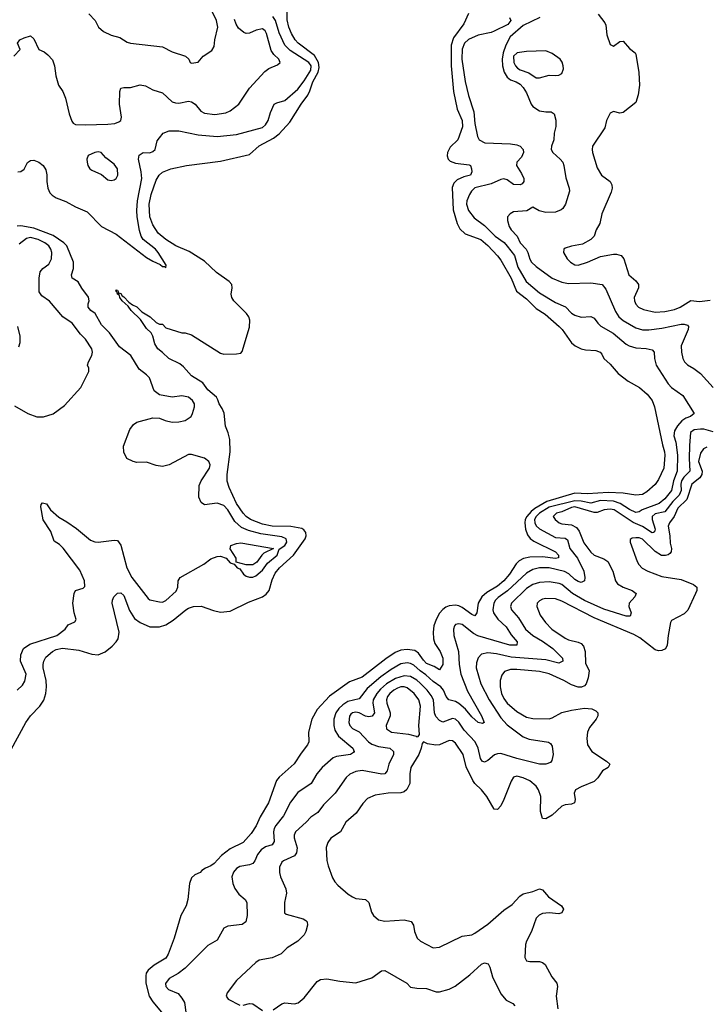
# Model space of a CAD drawing. Header units: inches. Extents: x 1552611 to 1694776, y 811966 to 917215.
# Tile 110 of 256: x 1593963 to 1598227, y 841938 to 848056. Entities that reach past the tile are written whole.
import ezdxf

# ---------------------------------------------------------------- set-up
doc = ezdxf.new("R2010")
doc.units = ezdxf.units.IN
doc.header["$MEASUREMENT"] = 0
doc.layers.add('B5894', color=7, linetype='Continuous')

msp = doc.modelspace()

# ---------------------------------------------------------------- linework, layer by layer
at = {"layer": 'B5894', "color": 5}
for points, elevation in [([(1593910, 843522.1), (1594000.1, 843690), (1594029.5, 843730.5), (1594086.9, 843790), (1594111.7, 843828.3), (1594125.2, 843870), (1594129.9, 843910), (1594126.7, 843950), (1594107.5, 844030), (1594108.2, 844050), (1594111.9, 844070), (1594125.2, 844094.8), (1594166.1, 844130), (1594190, 844143.6), (1594229.2, 844150.8), (1594330, 844138.4), (1594410, 844114.8), (1594450, 844110.5), (1594492.4, 844127.6), (1594537.2, 844162.8), (1594562.7, 844190), (1594573.6, 844210), (1594580.8, 844250), (1594536.5, 844430), (1594538.3, 844450), (1594546.6, 844470), (1594570, 844492.5), (1594590, 844495.4), (1594610, 844478.3), (1594644.5, 844384.5), (1594676.2, 844336.2), (1594710.1, 844310.1), (1594770, 844283.9), (1594830, 844284.2), (1594870, 844296.8), (1594915.1, 844324.9), (1594994, 844390), (1595010, 844400.5), (1595042.7, 844410), (1595090, 844412.8), (1595165.8, 844385.8), (1595210, 844375.7), (1595270, 844381.2), (1595382.9, 844437.1), (1595470, 844470.6), (1595494, 844486), (1595512.8, 844510), (1595530, 844575.2), (1595550, 844618.1), (1595575.8, 844650), (1595662.8, 844730), (1595736.1, 844830), (1595741.7, 844850), (1595739.2, 844870), (1595726.6, 844886.6), (1595714, 844894), (1595646.3, 844906.3), (1595529.9, 844909.9), (1595470, 844922.3), (1595396.8, 844950), (1595370, 844969), (1595350, 844990.5), (1595309.9, 845050), (1595263.2, 845150), (1595250.9, 845189.1), (1595250.6, 845230), (1595270.7, 845370.7), (1595267.4, 845447.4), (1595256.9, 845490), (1595240.5, 845530), (1595232.2, 845612.2), (1595220.6, 845640.6), (1595201, 845670), (1595194, 845694), (1595184, 845710), (1595130, 845756), (1595099, 845799), (1595030, 845843.2), (1594979.9, 845899.9), (1594957.3, 845917.3), (1594887.9, 845950), (1594850, 845988.2), (1594819.5, 846010), (1594802.4, 846042.4), (1594789.4, 846090), (1594779.3, 846110), (1594750, 846138), (1594713.2, 846193.2), (1594655.1, 846250), (1594637, 846277), (1594599.7, 846310), (1594584.4, 846330), (1594583.2, 846343.2), (1594570, 846349.6), (1594566.2, 846366.2), (1594559, 846370), (1594562.7, 846377.3), (1594570, 846376.3), (1594576.3, 846363.7), (1594571.3, 846351.3), (1594583.7, 846356.3), (1594590, 846353.7), (1594599.3, 846339.3), (1594610, 846334.6), (1594641.1, 846301.1), (1594663.8, 846283.8), (1594690, 846271.4), (1594721.2, 846241.2), (1594773.4, 846210), (1594810, 846174.8), (1594830, 846164.7), (1594850, 846164.7), (1594870, 846142), (1594970, 846111.3), (1594990, 846111.3), (1595030, 846098.8), (1595210, 845983.8), (1595230, 845978.7), (1595310, 845979.3), (1595335.1, 845984.9), (1595344.8, 845995.2), (1595390, 846144.7), (1595392.3, 846190), (1595385.6, 846210), (1595371.5, 846230), (1595291.6, 846310), (1595280.5, 846330), (1595275.6, 846350), (1595282.4, 846390), (1595279.7, 846410), (1595263, 846430), (1595184.4, 846484.4), (1595110, 846555), (1595015.3, 846615.3), (1594932.4, 846650), (1594869.8, 846690), (1594823.4, 846730), (1594790, 846780.4), (1594771.6, 846830), (1594766.7, 846910), (1594779.6, 846970), (1594810, 847058.4), (1594829.8, 847090), (1594850, 847107.7), (1594900.9, 847130), (1594999, 847150), (1595210, 847177.6), (1595390, 847218.2), (1595450, 847271.9), (1595539.8, 847320.2), (1595573.7, 847346.3), (1595641.1, 847418.9), (1595710, 847530.2), (1595752.1, 847587.9), (1595765.2, 847614.8), (1595782.3, 847670), (1595817.3, 847730), (1595822.1, 847757.9), (1595818.8, 847790), (1595792.9, 847832.9), (1595692, 847910), (1595674, 847930), (1595650, 847969.8), (1595633.7, 848010), (1595624.6, 848055.4), (1595625.2, 848410)], 720), ([(1593925.6, 847830), (1593965.2, 847870), (1593949.3, 847910), (1593964, 847930), (1593990, 847943), (1594030, 847954.8), (1594050, 847936), (1594081, 847870), (1594115.5, 847855.5), (1594137.7, 847837.7), (1594165.5, 847805.5), (1594178.4, 847770), (1594186.7, 847706.7), (1594204.2, 847650), (1594230.3, 847610), (1594247.5, 847567.5), (1594270, 847470.6), (1594286.1, 847426.1), (1594293.8, 847413.8), (1594310, 847405.4), (1594370, 847402.4), (1594510, 847406.4), (1594553.2, 847410), (1594579.3, 847420.7), (1594591, 847430), (1594595.5, 847450), (1594582.6, 847530), (1594584.5, 847610), (1594589.7, 847630), (1594610, 847634.6), (1594650, 847634.6), (1594710, 847651.4), (1594744.4, 847644.4), (1594790, 847619.5), (1594850, 847601.8), (1594910, 847546.5), (1594930, 847538.9), (1594950, 847538), (1595010, 847549.2), (1595030, 847546.2), (1595051.9, 847531.9), (1595087.4, 847487.4), (1595110, 847476), (1595173.5, 847466.5), (1595242, 847478), (1595270, 847490.2), (1595322.6, 847530), (1595390, 847630.3), (1595485.6, 847734.4), (1595510, 847753.1), (1595564.2, 847775.8), (1595580.9, 847790), (1595571.2, 847810), (1595540.2, 847840.2), (1595525.4, 847865.4), (1595495.3, 847970), (1595486.6, 847986.6), (1595470, 847998.5), (1595430.4, 847990), (1595390, 847971.4), (1595370, 847970.7), (1595355.4, 847975.4), (1595322.3, 848002.3), (1595307.1, 848027.1), (1595297.3, 848057.3)], 760), ([(1593950, 847111.5), (1593970, 847111.8), (1593990, 847126.7), (1594011.1, 847168.9), (1594030, 847181.6), (1594050, 847182.8), (1594082.3, 847170), (1594108.8, 847150), (1594124, 847124), (1594131.7, 847091.7), (1594131, 847050), (1594137.5, 847010), (1594150, 846980.4), (1594164.7, 846964.7), (1594189.4, 846949.4), (1594250, 846925.4), (1594310, 846893.4), (1594382.3, 846862.3), (1594470, 846771.8), (1594562.3, 846722.3), (1594750, 846578.9), (1594790, 846554.9), (1594835.5, 846535.5), (1594850, 846522.8), (1594862, 846522), (1594870, 846514), (1594873.2, 846530), (1594822, 846610), (1594806.2, 846630), (1594729.9, 846689.9), (1594716, 846710), (1594706.4, 846746.4), (1594692.1, 846830), (1594689.9, 846869.9), (1594694.4, 846930), (1594720.1, 847070), (1594718, 847110), (1594700.5, 847190), (1594705.6, 847214.4), (1594729.8, 847230.2), (1594770, 847228.8), (1594790, 847236.1), (1594803.1, 847250), (1594816.9, 847303.1), (1594830, 847322.8), (1594853.2, 847350), (1594890, 847365.7), (1594950, 847365.5), (1595070, 847339.7), (1595190, 847330.2), (1595310, 847342.2), (1595470, 847386.6), (1595490, 847403.5), (1595506.6, 847430), (1595520.5, 847479.5), (1595543.5, 847530), (1595559.8, 847540.2), (1595610, 847554.5), (1595690, 847623.8), (1595730, 847675.2), (1595770, 847742.5), (1595772.3, 847770), (1595757.7, 847790), (1595643.4, 847863.4), (1595610, 847897.9), (1595574.3, 847974.3), (1595550.6, 848050.6), (1595535.4, 848075.4)], 740), ([(1594391.9, 848091.9), (1594430.5, 848050), (1594453, 848010), (1594482.5, 847982.5), (1594530, 847960.4), (1594585.1, 847945.1), (1594630, 847916.4), (1594650.3, 847910.3), (1594850, 847886.7), (1594910, 847856), (1594992, 847830), (1595012, 847810), (1595022, 847790), (1595030, 847786), (1595070, 847792), (1595102, 847830), (1595155.2, 847864.8), (1595171.1, 847890), (1595174, 847930), (1595192.6, 848010), (1595185.4, 848050), (1595155.2, 848110)], 780), ([(1596750, 848094), (1596720.2, 848030), (1596657.4, 847942.6), (1596642.1, 847897.9), (1596641.9, 847770), (1596657.2, 847610), (1596680.5, 847500.5), (1596710.1, 847430), (1596711.8, 847390), (1596683.2, 847310), (1596635.6, 847264.4), (1596619.8, 847230), (1596617.8, 847210), (1596624.2, 847190), (1596636.6, 847176.6), (1596670, 847165.2), (1596753.9, 847153.9), (1596762.8, 847150), (1596767.7, 847130), (1596770.6, 847110), (1596762.8, 847090), (1596721.2, 847078.8), (1596679.6, 847060.4), (1596659.2, 847040.8), (1596647.7, 847012.3), (1596654.9, 846874.9), (1596679, 846790), (1596696.5, 846756.5), (1596730, 846725.1), (1596826.3, 846690), (1596870, 846652.4), (1596930, 846589.3), (1596950, 846562), (1597015, 846450), (1597049, 846369), (1597110, 846321.5), (1597170, 846261.1), (1597226.6, 846226.6), (1597313.7, 846150), (1597331.7, 846131.7), (1597390, 846048.7), (1597412.7, 846030), (1597450, 846010.2), (1597476, 846004), (1597540.3, 846000.3), (1597566.8, 845990), (1597578, 845978), (1597590.7, 845950), (1597630, 845914.9), (1597678.5, 845858.5), (1597742, 845810), (1597812.9, 845770), (1597859.6, 845730), (1597890.1, 845690.1), (1597904.9, 845650), (1597954, 845414), (1597967.2, 845370), (1597970.1, 845349.9), (1597963.1, 845270), (1597930, 845198.4), (1597910, 845168.3), (1597858.3, 845121.7), (1597830, 845106.4), (1597790, 845102), (1597710, 845114.2), (1597617.3, 845117.3), (1597490, 845109), (1597410, 845113.8), (1597237.1, 845062.9), (1597161.6, 845018.4), (1597139.4, 845000.6), (1597112.7, 844970), (1597102.7, 844950), (1597099.2, 844930), (1597104.1, 844890), (1597115.9, 844855.9), (1597133.3, 844833.3), (1597156.1, 844816.1), (1597291, 844750), (1597308.1, 844730), (1597308.5, 844711.5), (1597290, 844708.5), (1597210, 844718.6), (1597130, 844716.6), (1597092.3, 844707.7), (1597065.6, 844694.4), (1597045.2, 844674.8), (1597003.9, 844610), (1596970, 844569), (1596930, 844536.6), (1596863.1, 844496.9), (1596832.7, 844470), (1596811, 844430), (1596801.1, 844370), (1596790, 844352.6), (1596770, 844359.5), (1596710, 844404.6), (1596690, 844414.8), (1596670, 844418), (1596630, 844414.1), (1596610, 844406.7), (1596590, 844391.9), (1596570, 844369), (1596549.7, 844330.3), (1596535.3, 844290), (1596529.5, 844250), (1596532.3, 844210), (1596540.6, 844180.6), (1596573, 844130), (1596591.4, 844090), (1596590, 844049.4), (1596570, 844015.6), (1596536.7, 844036.7), (1596490, 844055), (1596470, 844075.8), (1596440.2, 844120.2), (1596416, 844136), (1596370, 844143.2), (1596330, 844138.8), (1596295.5, 844124.5), (1596235.6, 844084.4), (1596090, 843970.6), (1596010, 843941.8), (1595886.4, 843853.6), (1595811, 843770), (1595777.1, 843710), (1595757.1, 843630), (1595758.9, 843570), (1595750.3, 843550), (1595710, 843499.7), (1595666.9, 843433.1), (1595573.2, 843350), (1595557.7, 843330), (1595508.1, 843190), (1595457, 843103), (1595431.9, 843048.1), (1595399.5, 843000.5), (1595350, 842944.5), (1595270, 842904.5), (1595216.3, 842863.7), (1595170, 842813.3), (1595150, 842798), (1595115.6, 842784.4), (1595093.4, 842770), (1595082.8, 842757.2), (1595050, 842743.6), (1595030, 842724.5), (1595017.7, 842690), (1595006.3, 842590), (1594996.1, 842550), (1594963.6, 842490), (1594921.8, 842350), (1594883.9, 842250), (1594870, 842225.4), (1594798.4, 842181.6), (1594760.9, 842150), (1594749, 842131), (1594745.6, 842114.4), (1594746.4, 842070), (1594765.7, 841990), (1594790, 841954.1), (1594844.2, 841890)], 720), ([(1597004.7, 848070), (1597012.4, 848050), (1596994.4, 848025.6), (1596910, 847984), (1596890, 847975.9), (1596810, 847959.1), (1596750, 847932.8), (1596724.8, 847910), (1596710, 847872.3), (1596708.5, 847810), (1596728.3, 847671.7), (1596750, 847585.5), (1596783.2, 847483.2), (1596790, 847411), (1596805.5, 847330), (1596816.9, 847310), (1596850.8, 847290), (1597010, 847284.2), (1597050, 847278.9), (1597070, 847269.5), (1597089.5, 847250), (1597091.8, 847230), (1597079.3, 847200.7), (1597050.3, 847170), (1597048.9, 847150), (1597080, 847100), (1597092.6, 847070), (1597094.2, 847050), (1597083.8, 847036.2), (1597070, 847029), (1597030, 847031.6), (1596990, 847059.9), (1596970, 847066.1), (1596950, 847062.8), (1596890, 847035.8), (1596789.1, 847010.9), (1596768.4, 846990), (1596756.8, 846970), (1596739.7, 846930), (1596737.7, 846910), (1596750.2, 846870), (1596784.1, 846824.1), (1596850, 846777.8), (1596916, 846710), (1596970.6, 846670.6), (1596989.8, 846649.8), (1597034.6, 846590), (1597057.3, 846517.3), (1597109.1, 846430), (1597190, 846357.9), (1597290, 846299.6), (1597352.4, 846272.4), (1597390, 846231.9), (1597410, 846219.2), (1597450, 846206.7), (1597510, 846211.1), (1597530, 846201.7), (1597553, 846170), (1597572.5, 846152.5), (1597648.5, 846108.5), (1597730, 846040.6), (1597748.8, 846030), (1597790, 846017.4), (1597853.9, 846013.9), (1597890, 846004.9), (1597902.6, 845990), (1597905.2, 845950), (1597915.2, 845910), (1597990, 845793.4), (1598010.3, 845770), (1598081.5, 845721.5), (1598151.2, 845610), (1598128.8, 845591.2), (1598099.1, 845580.9), (1598075.8, 845564.2), (1598047.4, 845532.6), (1598030, 845501.2), (1598025.4, 845470), (1598037, 845430), (1598048, 845350), (1598045.2, 845250), (1598023.8, 845190), (1598009.7, 845130), (1597970, 845079), (1597934.2, 845050), (1597828.6, 845011.4), (1597810, 844997.7), (1597790, 844994.2), (1597750, 845013.2), (1597690.9, 845050.9), (1597650, 845064.5), (1597570, 845068.1), (1597510, 845052.6), (1597450, 845064.9), (1597410, 845065.6), (1597250, 845027.8), (1597190.8, 844990), (1597169.8, 844970), (1597160.7, 844950), (1597161.6, 844930), (1597170.7, 844910.7), (1597190, 844892.8), (1597290, 844838.5), (1597350, 844834.4), (1597364.6, 844824.6), (1597378.7, 844770), (1597426.3, 844710), (1597465.7, 844630), (1597472.9, 844590), (1597471.2, 844568.8), (1597450, 844559.8), (1597430, 844565.9), (1597410, 844577.4), (1597372.2, 844612.2), (1597346.7, 844626.7), (1597250, 844649.9), (1597190, 844649.5), (1597150, 844639.7), (1597110, 844617.3), (1596993, 844507), (1596933.5, 844466.5), (1596917.9, 844450), (1596907.2, 844430), (1596901.7, 844390), (1596906.1, 844370), (1596931.5, 844331.5), (1596983.1, 844283.1), (1597014.4, 844234.4), (1597052, 844190), (1597050.4, 844170), (1597006, 844170), (1596808.5, 844228.5), (1596781.7, 844241.7), (1596710, 844298), (1596690, 844302.9), (1596670, 844297.2), (1596663.5, 844290), (1596656.8, 844270), (1596659, 844230), (1596688.6, 844130), (1596691.5, 844050), (1596702.7, 843990), (1596744, 843884), (1596831.4, 843730), (1596847.3, 843690), (1596837.4, 843682.6), (1596810, 843689.8), (1596770, 843725), (1596732.2, 843772.2), (1596690, 843808.3), (1596670, 843820.7), (1596627.1, 843830), (1596611.5, 843851.5), (1596595.2, 843890), (1596578.2, 843910), (1596530, 843944.5), (1596485.9, 843985.9), (1596449.8, 844009.8), (1596410, 844044.9), (1596390, 844056.5), (1596370, 844060.3), (1596330, 844053.2), (1596270, 844019.2), (1596206.5, 843973.5), (1596119.9, 843900.1), (1596070, 843836.8), (1596000.6, 843819.4), (1595970, 843799.9), (1595944.3, 843775.7), (1595926.7, 843750), (1595914.4, 843710), (1595914, 843670), (1595920.8, 843640.8), (1595943.5, 843603.5), (1596031.1, 843530), (1596040.3, 843510), (1596036.4, 843503.6), (1596016.3, 843490), (1595930, 843478.5), (1595910, 843470.5), (1595841.3, 843410), (1595809, 843371), (1595772.1, 843310), (1595690, 843253.6), (1595644.7, 843195.3), (1595600.5, 843110), (1595553, 843050), (1595542.5, 843030), (1595538.1, 843010), (1595542.3, 842950), (1595531.3, 842930), (1595490, 842915.9), (1595462.6, 842897.4), (1595439.8, 842870), (1595422.1, 842830), (1595410, 842814.2), (1595390, 842804.3), (1595330, 842793.8), (1595310, 842781.4), (1595290, 842759.7), (1595279.6, 842730), (1595285.5, 842690), (1595298.3, 842658.3), (1595323, 842623), (1595363.8, 842590), (1595373.1, 842570), (1595375.2, 842490), (1595366, 842450), (1595345.1, 842434.9), (1595256, 842424), (1595230, 842411.2), (1595190, 842336.9), (1595130, 842304.4), (1594990, 842162), (1594947.7, 842130), (1594890, 842099.3), (1594868.4, 842068.4), (1594869.2, 842050), (1594886, 842030), (1594946.6, 842006.6), (1594970, 841977.1), (1594985.3, 841950), (1594994, 841890)], 740), ([(1597193.4, 848070), (1597090, 848019.1), (1597009.5, 847950), (1596982.4, 847897.6), (1596965.2, 847850), (1596959.7, 847810), (1596962.1, 847770), (1596971.9, 847730), (1596990, 847698.1), (1597010, 847682.7), (1597046, 847670), (1597070, 847655.9), (1597090, 847634), (1597110, 847601.6), (1597139.6, 847530), (1597150, 847517), (1597190, 847488.9), (1597230, 847482.4), (1597263.8, 847483.8), (1597282, 847470), (1597292, 847432), (1597291.7, 847391.7), (1597281.5, 847350), (1597280.2, 847310), (1597266, 847270), (1597263.6, 847250), (1597273.4, 847230), (1597319.5, 847190), (1597335.2, 847170), (1597342.7, 847150), (1597353.8, 847073.8), (1597375.8, 847010), (1597376.4, 846990), (1597351.6, 846910), (1597336.8, 846883.2), (1597326.2, 846873.8), (1597290, 846859.6), (1597230, 846857.4), (1597188.8, 846868.8), (1597150, 846891.6), (1597111.3, 846868.7), (1597030, 846862.7), (1597009.4, 846850.6), (1596992.6, 846830), (1596991.2, 846808.8), (1597002.1, 846770), (1597014.5, 846750), (1597051.2, 846711.2), (1597071.3, 846670), (1597108.4, 846630), (1597118.7, 846610), (1597130, 846568.9), (1597142, 846550), (1597170, 846523.2), (1597270, 846450.2), (1597330, 846425), (1597370, 846417.3), (1597510, 846420.2), (1597579.1, 846410), (1597602.5, 846382.5), (1597663.3, 846243.3), (1597684.2, 846210), (1597710, 846187.8), (1597790, 846141.6), (1597830, 846129), (1597870, 846129.1), (1597950, 846138.9), (1598070, 846163.7), (1598090, 846164.5), (1598110, 846158.7), (1598115.8, 846150), (1598114.6, 846130), (1598071.7, 846030), (1598073, 845990), (1598080.6, 845950), (1598092.1, 845930), (1598110, 845912.1), (1598150, 845888.4), (1598190, 845857.3), (1598269.2, 845770)], 760), ([(1597554.9, 848090), (1597597, 848037), (1597602.7, 848022.7), (1597610, 847962.8), (1597630, 847902), (1597650, 847890.6), (1597690, 847920.7), (1597710, 847922), (1597750, 847876.3), (1597784.9, 847850), (1597790, 847841), (1597807.4, 847727.4), (1597811.4, 847650), (1597802.8, 847590), (1597790, 847540.7), (1597710, 847479.5), (1597690, 847474.5), (1597650, 847484.5), (1597630, 847475.1), (1597607.7, 847430), (1597596.5, 847383.5), (1597520.8, 847270), (1597517.2, 847250), (1597520.2, 847230), (1597550, 847136.4), (1597576.5, 847090), (1597628.8, 847050), (1597639.6, 847030), (1597641.5, 847010), (1597635.5, 846984.5), (1597578.9, 846850), (1597564.9, 846790), (1597542, 846750), (1597530.2, 846710), (1597510.1, 846689.9), (1597458.5, 846661.5), (1597390.2, 846649.8), (1597350, 846636.3), (1597342.4, 846630), (1597339.5, 846610), (1597362, 846570), (1597382.7, 846550), (1597410, 846532.3), (1597430, 846530.2), (1597490, 846550.2), (1597570, 846584.8), (1597650, 846598.9), (1597670, 846599.2), (1597697.3, 846590), (1597713.9, 846570), (1597744.7, 846470), (1597790, 846433.4), (1597806.2, 846410), (1597806.2, 846390), (1597779, 846330), (1597781.7, 846310), (1597790, 846288.9), (1597805.8, 846270), (1597836.2, 846256.2), (1597910, 846238.7), (1597970, 846242.4), (1598030, 846254.8), (1598063.5, 846270), (1598130, 846311), (1598185.3, 846305.3), (1598250, 846313.9)], 780), ([(1593946, 843890), (1593979.1, 843920.9), (1593993.7, 843946.3), (1594002.5, 843990), (1593967.7, 844070), (1593969.8, 844110), (1593986.2, 844150), (1594024.8, 844175.2), (1594192.4, 844230), (1594245.6, 844270), (1594264.6, 844295.4), (1594305.1, 844314.9), (1594313.7, 844330), (1594301.1, 844370), (1594292.8, 844430), (1594300.5, 844490), (1594310, 844510.3), (1594357, 844523), (1594366.3, 844533.7), (1594364.1, 844570), (1594336.4, 844636.4), (1594232.8, 844772.8), (1594210, 844795.1), (1594176.2, 844816.2), (1594156.5, 844876.5), (1594109.1, 844949.1), (1594094.5, 845030), (1594096, 845044), (1594105.1, 845054.9), (1594130, 845047.3), (1594154.9, 845010), (1594204.8, 844964.8), (1594256, 844936), (1594314.9, 844894.9), (1594402.4, 844822.4), (1594430, 844811.9), (1594450.2, 844810.2), (1594550, 844823.1), (1594570, 844820.7), (1594590.3, 844790.3), (1594627.3, 844650), (1594659.1, 844590), (1594760.2, 844460.2), (1594771.3, 844451.3), (1594830, 844439.2), (1594850, 844436.5), (1594870, 844447.6), (1594934.1, 844505.9), (1594944.1, 844530), (1594946, 844570), (1594959.5, 844590), (1595106.7, 844673.3), (1595150, 844706), (1595190, 844721.6), (1595210, 844722), (1595244.7, 844710), (1595270, 844682), (1595294, 844674), (1595314, 844650), (1595330, 844644.7), (1595353, 844610), (1595370, 844599.5), (1595390, 844593.1), (1595410, 844592.9), (1595430, 844599.6), (1595470, 844636.5), (1595501.2, 844678.8), (1595561.6, 844730), (1595574.7, 844765.3), (1595610, 844788.7), (1595621.4, 844810), (1595616.5, 844830), (1595590, 844843.4), (1595460.5, 844860.5), (1595382.8, 844882.8), (1595340.3, 844900.3), (1595297.7, 844937.7), (1595255.9, 845010), (1595230, 845037.7), (1595190, 845051.5), (1595110, 845042.6), (1595090, 845056.9), (1595074.2, 845090), (1595078, 845162), (1595089.7, 845190), (1595141.1, 845270), (1595145.4, 845290), (1595137.4, 845310), (1595110, 845332.4), (1595030, 845353.5), (1595010, 845353.7), (1594890.2, 845289.8), (1594850, 845280.4), (1594810, 845286), (1594750, 845307), (1594690, 845305.1), (1594668, 845310), (1594629, 845330), (1594609.2, 845369.2), (1594606.6, 845406.6), (1594647.3, 845510), (1594670, 845540.5), (1594690, 845554.4), (1594790, 845581.6), (1594830, 845579.3), (1594865.1, 845565.1), (1594910, 845555.6), (1594950, 845556.5), (1594990, 845566.5), (1595026.9, 845590), (1595036.8, 845610), (1595048.4, 845650), (1595048.2, 845668.2), (1595035.4, 845690), (1595010, 845709.6), (1594970, 845719.7), (1594909.7, 845709.7), (1594830, 845726), (1594797.6, 845750), (1594768.4, 845830), (1594749.7, 845850), (1594703.7, 845883.7), (1594651.9, 845970), (1594582.3, 846022.3), (1594521.1, 846110), (1594470, 846159.8), (1594430.6, 846230.6), (1594404.8, 846250), (1594387.4, 846270), (1594387, 846290), (1594393.1, 846310), (1594390, 846331.1), (1594347.6, 846387.6), (1594326.6, 846426.6), (1594288.7, 846450), (1594283.4, 846470), (1594297.3, 846510), (1594296, 846550), (1594255.8, 846650), (1594237.6, 846670), (1594170, 846715.3), (1594050, 846760.4), (1593970, 846775.2), (1593947.1, 846772.9)], 740), ([(1593930, 845655.8), (1594013.4, 845610), (1594070, 845588.8), (1594111.3, 845588.7), (1594170, 845606.4), (1594241.6, 845658.4), (1594341.6, 845770), (1594392.7, 845870), (1594392.7, 845890), (1594384, 845910), (1594389.2, 845930), (1594410.9, 845969.1), (1594414, 845990), (1594409.7, 846010), (1594371.1, 846070), (1594341.2, 846101.2), (1594288.2, 846170), (1594229.8, 846209.8), (1594147.6, 846307.6), (1594101, 846341), (1594084.2, 846364.2), (1594083.9, 846450), (1594089.1, 846490), (1594105.7, 846510), (1594142.8, 846537.2), (1594160.2, 846570), (1594162.5, 846610), (1594156.9, 846630), (1594144.4, 846650), (1594118.7, 846670), (1594077.3, 846690), (1594030, 846701.9), (1594004.5, 846695.5), (1593958.3, 846661.7)], 760), ([(1593957.2, 846022.8), (1593965.2, 846050), (1593966, 846090), (1593951.6, 846150)], 780), ([(1598270, 845495.3), (1598211.3, 845511.3), (1598190, 845512.7), (1598152.2, 845507.8), (1598129.7, 845490.3), (1598121.7, 845410), (1598120.2, 845330), (1598125.2, 845250), (1598086.6, 845213.4), (1598071.9, 845190), (1598068.4, 845170), (1598070.3, 845130), (1598058.2, 845101.8), (1598018.2, 845061.8), (1597970, 844998.6), (1597910, 844985.4), (1597890.7, 844970), (1597890.9, 844950), (1597908.7, 844890), (1597905.4, 844874.6), (1597898, 844870), (1597890, 844868.2), (1597830, 844906.2), (1597772.2, 844932.2), (1597654.9, 845010), (1597630, 845015.7), (1597591.7, 845010), (1597550, 844993.5), (1597530, 844993.1), (1597410, 845028.4), (1597390, 845025.4), (1597330, 844997.7), (1597295.8, 844990), (1597275.8, 844970), (1597287.3, 844950), (1597313.1, 844930), (1597330, 844923.3), (1597390, 844917.6), (1597421.6, 844901.6), (1597437.9, 844877.9), (1597466.3, 844806.3), (1597510, 844748.5), (1597530.3, 844730), (1597590, 844706.3), (1597615.2, 844690), (1597646.2, 844630), (1597662.6, 844570), (1597675.8, 844550), (1597709.6, 844529.6), (1597765.5, 844510), (1597791.3, 844491.3), (1597782.6, 844470), (1597747.2, 844430), (1597746.4, 844410), (1597760.8, 844370), (1597753.4, 844350), (1597729.1, 844350.9), (1597590, 844393.8), (1597470, 844446.7), (1597396.5, 844490), (1597330, 844545.9), (1597313.2, 844553.2), (1597250, 844563.2), (1597190, 844559.9), (1597150, 844546.7), (1597110, 844522.4), (1597016.6, 844430), (1597010.1, 844410), (1597017.3, 844390), (1597059.5, 844339.5), (1597103.9, 844270), (1597150, 844230.1), (1597210, 844195.5), (1597272.9, 844150), (1597333.8, 844090), (1597336, 844070), (1597310, 844057.8), (1597230, 844077.9), (1597015.7, 844095.7), (1596923.9, 844116.1), (1596870, 844121.4), (1596830, 844114), (1596809.6, 844090.4), (1596799.4, 844060.6), (1596797.9, 844030), (1596827.5, 843930), (1596878.1, 843830), (1596950, 843718), (1596990, 843674.8), (1597090, 843601), (1597126.5, 843586.5), (1597246.2, 843566.2), (1597258.7, 843558.7), (1597270, 843542), (1597274.9, 843490), (1597267.4, 843452.6), (1597258.5, 843441.5), (1597230.3, 843429.7), (1597190, 843431.3), (1597050, 843466), (1596950, 843496.2), (1596930, 843495.1), (1596911.7, 843488.3), (1596870, 843452.4), (1596850, 843442.2), (1596835.1, 843450), (1596825.2, 843465.2), (1596809.1, 843530), (1596791.4, 843570), (1596722.3, 843642.3), (1596690, 843692.1), (1596670, 843709.9), (1596650, 843714), (1596590, 843692.1), (1596570, 843701.1), (1596547.6, 843727.6), (1596537.9, 843750), (1596531.6, 843830), (1596518.1, 843858.1), (1596493.7, 843890), (1596450, 843934.5), (1596430, 843952), (1596390, 843975.4), (1596350, 843979.1), (1596296.8, 843963.2), (1596240.1, 843930), (1596203.4, 843896.6), (1596180.3, 843870), (1596158.7, 843830), (1596155.6, 843810), (1596167, 843750), (1596151.5, 843728.5), (1596130, 843724.5), (1596110, 843729.3), (1596070, 843748.9), (1596050, 843753.7), (1596030, 843750.4), (1596019.4, 843740.6), (1596010, 843729.6), (1596006.4, 843690), (1596013.3, 843670), (1596030, 843652.1), (1596071.3, 843631.3), (1596128.8, 843570), (1596150, 843554.8), (1596190, 843540.1), (1596262, 843530), (1596283.6, 843510), (1596283.8, 843490), (1596254.4, 843430), (1596245.8, 843390), (1596230.3, 843370), (1596212.3, 843367.7), (1596090, 843390.4), (1596050, 843385), (1596012.4, 843367.6), (1595990, 843348.4), (1595921.1, 843250), (1595850, 843178), (1595813.6, 843130), (1595770, 843100.4), (1595742.4, 843070), (1595674.8, 843010), (1595666.6, 842990), (1595667.3, 842972.7), (1595685.7, 842910), (1595680.9, 842879.1), (1595670, 842861.7), (1595600.4, 842830), (1595590, 842821.3), (1595575.6, 842790), (1595576.7, 842756.7), (1595582.4, 842730), (1595615.4, 842655.4), (1595620.3, 842630), (1595606.7, 842570), (1595607.4, 842507.4), (1595618.4, 842498.4), (1595724, 842470), (1595739.1, 842459.1), (1595748.2, 842450), (1595750.3, 842430.3), (1595739.5, 842390), (1595728.8, 842370), (1595690.3, 842330), (1595622.8, 842290), (1595587, 842253), (1595530, 842228.2), (1595450, 842212), (1595430, 842198.7), (1595310, 842085.6), (1595250.4, 842010), (1595244.2, 841990), (1595258, 841970), (1595330, 841933.6)], 760), ([(1598230, 845399.4), (1598210, 845389.2), (1598190, 845362.4), (1598178.8, 845310), (1598200.4, 845250), (1598198.3, 845230), (1598186, 845210), (1598136.1, 845170), (1598105.1, 845074.9), (1598050, 845020.4), (1598027.6, 844970), (1597998.2, 844930), (1597990.1, 844910), (1598000.7, 844850), (1598002.6, 844802.6), (1598011.2, 844770), (1598009.4, 844750), (1598000.4, 844739.6), (1597990, 844730.6), (1597973.8, 844726.2), (1597947.6, 844727.6), (1597910, 844750.9), (1597830, 844828.9), (1597810, 844836.2), (1597790, 844837.4), (1597765.4, 844834.6), (1597753.7, 844826.3), (1597754.4, 844810), (1597797.2, 844690), (1597806.9, 844670), (1597828.9, 844648.9), (1597863.7, 844630), (1597950, 844597), (1598070, 844577.5), (1598146.8, 844546.8), (1598167.2, 844530), (1598167.9, 844510), (1598160.7, 844490), (1598113.1, 844386.9), (1598090, 844364.2), (1598010, 844324), (1598003.8, 844310), (1597989.3, 844230.7), (1597983.5, 844170), (1597972.7, 844147.3), (1597950, 844135.8), (1597930, 844134.6), (1597910, 844140.8), (1597814.6, 844214.6), (1597776.9, 844236.9), (1597530, 844338.8), (1597330, 844443.6), (1597290, 844457.2), (1597230, 844459.8), (1597210, 844455.4), (1597190, 844444.4), (1597177.3, 844430), (1597173.4, 844410), (1597195.8, 844355.8), (1597228.2, 844310), (1597268.1, 844270), (1597350, 844214.2), (1597370, 844203.9), (1597430, 844189.1), (1597450, 844179.3), (1597464.3, 844164.3), (1597473.9, 844130), (1597477.5, 844057.5), (1597500.1, 844010), (1597494, 843966), (1597480.5, 843930), (1597470, 843917), (1597452.1, 843907.9), (1597430, 843908.1), (1597390, 843923.4), (1597342.8, 843950), (1597250, 843992.1), (1597190, 844005.7), (1597050, 844019.1), (1597010, 844017.7), (1596973.8, 844006.2), (1596956.3, 843983.7), (1596947.3, 843950), (1596945.8, 843910), (1596955.5, 843870), (1596970, 843838.4), (1596990.1, 843810), (1597050, 843757.2), (1597110, 843722.5), (1597150, 843714.7), (1597250, 843711.5), (1597270, 843717.8), (1597330, 843750.7), (1597390, 843766.9), (1597470, 843778.9), (1597515, 843775), (1597541.6, 843761.6), (1597553.4, 843750), (1597552.6, 843730), (1597542.4, 843710), (1597502.4, 843657.6), (1597488.1, 843630), (1597483.9, 843590), (1597489.1, 843550), (1597514.9, 843510), (1597607.7, 843450), (1597627, 843430), (1597618, 843410), (1597582.3, 843390), (1597554.1, 843345.9), (1597530, 843322.9), (1597450.4, 843290), (1597414.4, 843270), (1597406.5, 843250), (1597412.2, 843210), (1597408.4, 843190), (1597390, 843181.2), (1597350, 843177.7), (1597330.1, 843169.9), (1597270, 843114), (1597230, 843091.6), (1597210, 843092.7), (1597197.1, 843137.1), (1597200.2, 843230), (1597185.7, 843270), (1597170, 843294.2), (1597130, 843326.8), (1597090, 843344.7), (1597050, 843355.5), (1597030, 843349.6), (1597014.6, 843325.4), (1596970.2, 843210.2), (1596950, 843172.6), (1596930, 843147.8), (1596910, 843151.3), (1596864.3, 843230), (1596830.9, 843270.9), (1596789.9, 843309.9), (1596776.5, 843330), (1596734.6, 843414.6), (1596717.3, 843490), (1596670, 843560.9), (1596650, 843575.3), (1596630, 843576.5), (1596570, 843550.8), (1596547.6, 843547.6), (1596496.3, 843556.3), (1596470, 843568.7), (1596462, 843558), (1596456.4, 843530), (1596440.7, 843490), (1596392.7, 843410), (1596384.8, 843370), (1596385.1, 843310), (1596367.9, 843272.1), (1596350, 843258.2), (1596330, 843253.2), (1596250, 843249.9), (1596170, 843238.4), (1596123.5, 843216.5), (1596093.8, 843186.2), (1596053.3, 843126.7), (1595987.4, 843070), (1595954.3, 843010), (1595894.9, 842970), (1595876.5, 842943.5), (1595866.5, 842913.5), (1595871.1, 842831.1), (1595878.2, 842798.2), (1595905.2, 842725.2), (1595919.1, 842699.1), (1595938, 842678), (1596002.6, 842622.6), (1596030, 842605.3), (1596050, 842595.3), (1596110.7, 842590), (1596130.2, 842570.2), (1596147.2, 842510), (1596160.3, 842490), (1596190, 842463.2), (1596230, 842455.6), (1596350, 842464), (1596393.9, 842453.9), (1596408.7, 842430), (1596414, 842390), (1596430.2, 842350.2), (1596451.3, 842331.3), (1596530, 842289.2), (1596570, 842293), (1596710, 842360.9), (1596770, 842370.3), (1596790, 842380.7), (1596870, 842435.6), (1596970, 842522.7), (1597021.6, 842558.4), (1597068.8, 842610), (1597090, 842624.2), (1597150, 842639.1), (1597190, 842655.8), (1597210, 842650.5), (1597246.7, 842606.7), (1597328, 842550), (1597339.1, 842530), (1597330, 842507), (1597310, 842501.6), (1597250, 842506), (1597210, 842502), (1597187.9, 842492.1), (1597170, 842473.7), (1597142, 842390), (1597110.2, 842330), (1597104.2, 842310), (1597100.4, 842230), (1597110, 842208.4), (1597130, 842203.7), (1597190, 842203.9), (1597210, 842198.5), (1597226.3, 842186.3), (1597267.7, 842110), (1597298.2, 842070), (1597302.2, 842050), (1597293.6, 841990), (1597305.5, 841910)], 780), ([(1595536.4, 841903.6), (1595590, 841940.8), (1595610, 841947.5), (1595670, 841940.5), (1595693, 841947), (1595730, 841979), (1595810, 842080.3), (1595830, 842092.6), (1595870, 842096.5), (1595950, 842081.8), (1596050, 842072.9), (1596150, 842103.7), (1596210, 842147), (1596230, 842148.8), (1596367.7, 842070), (1596390, 842044.9), (1596430, 842038.7), (1596490, 842037.4), (1596550, 842015.6), (1596570, 842015), (1596630, 842031.8), (1596668, 842052), (1596759.1, 842120.9), (1596830, 842188.5), (1596850, 842195.8), (1596872.7, 842190), (1596882.6, 842170), (1596899.6, 842110), (1596950, 842003.8), (1596983.4, 841963.4), (1597024.4, 841944.4), (1597038, 841930)], 760), ([(1595350, 841932.6), (1595390, 841943.2), (1595410, 841941.5), (1595470, 841900.1)], 760)]:
    msp.add_lwpolyline(points, dxfattribs=dict(at, elevation=elevation))
for points, elevation in [([(1597230, 847862.2), (1597110, 847858.6), (1597052.7, 847850), (1597029.5, 847830), (1597031.6, 847790), (1597040.8, 847770), (1597054.3, 847754.3), (1597070, 847744.4), (1597125.5, 847725.5), (1597170, 847695.6), (1597190, 847694.7), (1597250, 847710.2), (1597290, 847709.3), (1597310, 847711.3), (1597330, 847721.5), (1597340.5, 847750), (1597338.9, 847770), (1597331.6, 847791.6), (1597318.9, 847810), (1597270, 847846.2)], 780), ([(1594450, 847234), (1594429, 847231), (1594387.7, 847212.3), (1594378.8, 847190), (1594380.7, 847170), (1594385.5, 847150), (1594398.8, 847130), (1594410, 847120.7), (1594470, 847094), (1594510, 847060.7), (1594530, 847057.3), (1594550, 847060.7), (1594561.2, 847070), (1594572.3, 847090), (1594569.2, 847130), (1594550, 847159), (1594497.6, 847197.6), (1594468.7, 847230)], 760), ([(1595369.3, 844669.3), (1595306, 844686), (1595308, 844710), (1595269.3, 844769.3), (1595273.2, 844790), (1595310, 844801.7), (1595335.4, 844804.6), (1595538.8, 844770), (1595479, 844741), (1595466.4, 844730), (1595434.8, 844685.2), (1595410, 844669.7)], 740), ([(1596350, 843910.7), (1596330, 843910.3), (1596310, 843903.4), (1596285.2, 843890), (1596262.3, 843870), (1596247.8, 843850), (1596241, 843830), (1596242.6, 843810), (1596264.1, 843750), (1596263.6, 843730), (1596237.7, 843670), (1596241.3, 843650), (1596272.4, 843630), (1596377.1, 843617.1), (1596425.3, 843605.3), (1596430, 843600.7), (1596438, 843602), (1596445.2, 843614.8), (1596442, 843670), (1596452.5, 843790), (1596442.3, 843830), (1596412.7, 843870), (1596370, 843903.7)], 780)]:
    msp.add_lwpolyline(points, close=True, dxfattribs=dict(at, elevation=elevation))

doc.saveas('drawing.dxf')
